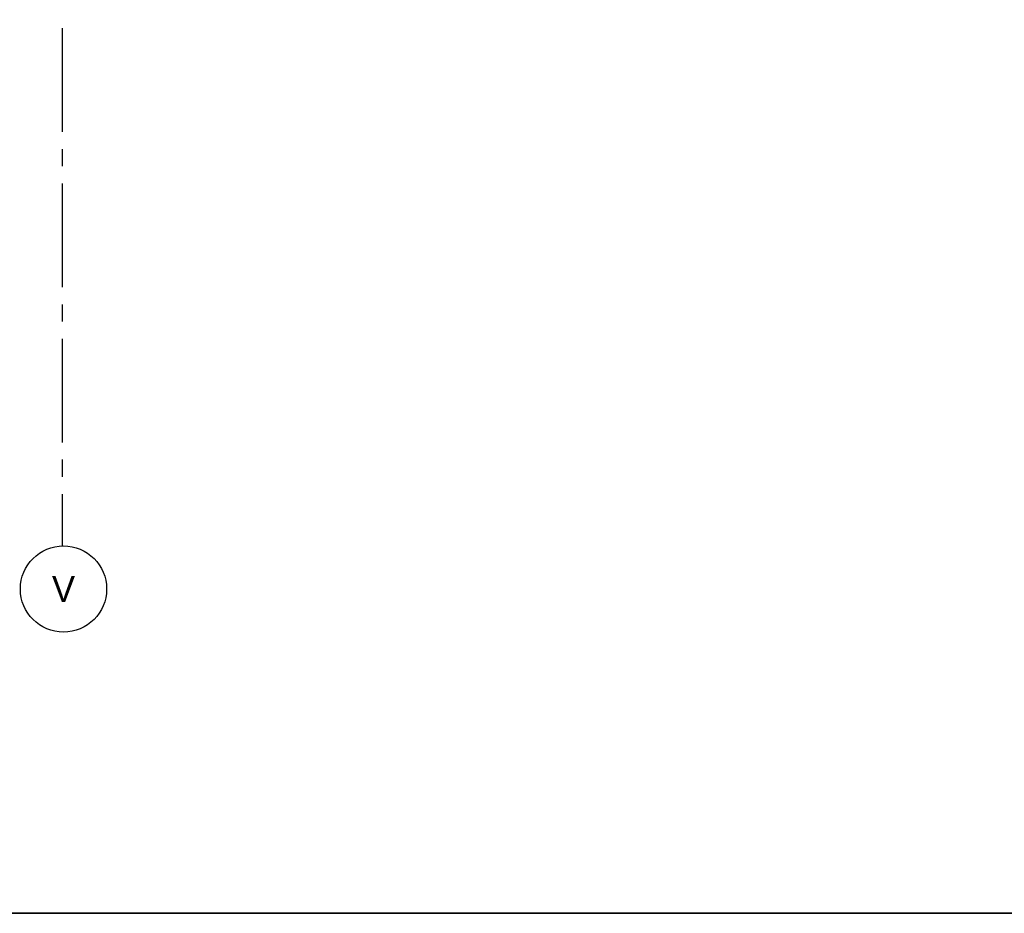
# Model space of a CAD drawing. Extents: x -66955 to 52345, y -20450 to 69550.
# Tile 51 of 94: x 20821 to 26529, y -10450 to -5270. Entities that reach past the tile are written whole.
import ezdxf
from ezdxf.enums import TextEntityAlignment as Align

# ---------------------------------------------------------------- set-up
doc = ezdxf.new("R2010")
doc.units = 0
doc.header["$MEASUREMENT"] = 0
doc.layers.get('DEFPOINTS').update_dxf_attribs({"linetype": 'CONTINUOUS'})
for name, color, linetype in [('-E2-', 7, 'CONTINUOUS'), ('-E8-', 7, 'CONTINUOUS'), ('STRAMIEN--01-', 7, 'CONTINUOUS'), ('STRAMIEN--E7-', 7, 'CONTINUOUS')]:
    doc.layers.add(name, color=color, linetype=linetype)
doc.styles.add('txt', font='TXT', dxfattribs={"height": 0.2})
doc.dimstyles.new('MSADIM', dxfattribs={"dimtxt": 175, "dimasz": 175, "dimexe": 87.5, "dimexo": -87.5, "dimgap": 0, "dimtad": 1, "dimdec": 0, "dimzin": 2, "dimtxsty": 'txt', "dimtsz": 175, "dimcen": 175, "dimazin": 3, "dimtfac": 1, "dimtdec": 0, "dimtofl": 0, "dimtmove": 0, "dimatfit": 3, "dimtvp": 87.5, "dimtolj": 1, "dimtzin": 2})

# ---------------------------------------------------------------- blocks, each defined once
blk = doc.blocks.new('*O0')
at = {"layer": '-E2-', "color": 7, "linetype": 'CONTINUOUS'}
for points in [[(-75800, -1000), (41000, -1000), (41000, -79500), (-75800, -79500), (-75800, -1000)], [(41000, -1000), (-75800, -1000), (-75800, -79500), (41000, -79500)]]:
    blk.add_lwpolyline(points, close=True, dxfattribs=at)
blk = doc.blocks.new('A0100S')
at = {"layer": '-E2-', "color": 7, "linetype": 'CONTINUOUS'}
blk.add_blockref('*O0', (-42000, 89500), dxfattribs=at)
blk = doc.blocks.new('*N128')
at = {"layer": '-E8-', "color": 7, "linetype": 'CONTINUOUS'}
for p, q in [((20982.5, 2244.5), (21157.5, 2419.5)), ((21070, 2244.5), (21070, 2419.5)), ((27637.5, 2419.5), (27462.5, 2244.5)), ((27550, 2419.5), (27550, 2244.5)), ((21070, 2332), (27550, 2332))]:
    blk.add_line(p, q, dxfattribs=at)
at = {"layer": 'DEFPOINTS', "color": 0, "linetype": 'BYBLOCK'}
for p in [(27550, 3624), (25817.28, 2419.5), (21070, 2332), (21070, -8526)]:
    blk.add_point(p, dxfattribs=at).dxf.unprotected_set("ltscale", 0)
at = {"layer": '-E8-', "color": 7, "linetype": 'CONTINUOUS', "insert": (24572, 2419.5), "char_height": 175, "width": 5048.34, "attachment_point": 4, "style": 'txt'}
blk.add_mtext('{\\A0;6480 (as v  -  hart balie)}', dxfattribs=at)

msp = doc.modelspace()

# ---------------------------------------------------------------- linework, layer by layer
at = {"layer": 'STRAMIEN--E7-', "color": 1, "linetype": 'CONTINUOUS'}
for p, q in [((21070, -5620), (21070, -5320)), ((21070, -5920), (21070, -5620)), ((21070, -6120), (21070, -6020)), ((21070, -6520), (21070, -6220)), ((21070, -6820), (21070, -6520)), ((21070, -7020), (21070, -6920)), ((21070, -7420), (21070, -7120)), ((21070, -7720), (21070, -7420)), ((21070, -7920), (21070, -7820)), ((21070, -8320), (21070, -8020))]:
    msp.add_line(p, q, dxfattribs=at)
msp.add_circle((21075, -8570), 250.05, dxfattribs=at)

# ---------------------------------------------------------------- block references
at = {"layer": '-E2-', "color": 7, "linetype": 'CONTINUOUS'}
msp.add_blockref('A0100S', (52345, -20450), dxfattribs=at)

# ---------------------------------------------------------------- texts
at = {"layer": 'STRAMIEN--01-', "color": 7, "linetype": 'CONTINUOUS', "style": 'txt'}
msp.add_text('V', height=150, dxfattribs=at).set_placement((21075, -8570), align=Align.MIDDLE)

# ---------------------------------------------------------------- dimensions: what is measured, and where the dimension line sits
at = {"layer": '-E8-', "color": 7, "linetype": 'CONTINUOUS'}
dim = msp.add_linear_dim(base=(21070, 2332), p1=(27550, 3624), p2=(21070, -8526), dimstyle='MSADIM', dxfattribs=at)
dim.commit()
dim.dimension.update_dxf_attribs({"geometry": '*N128', "text_midpoint": (25817.28, 2419.5), "dimtype": 160})

doc.saveas('drawing.dxf')
